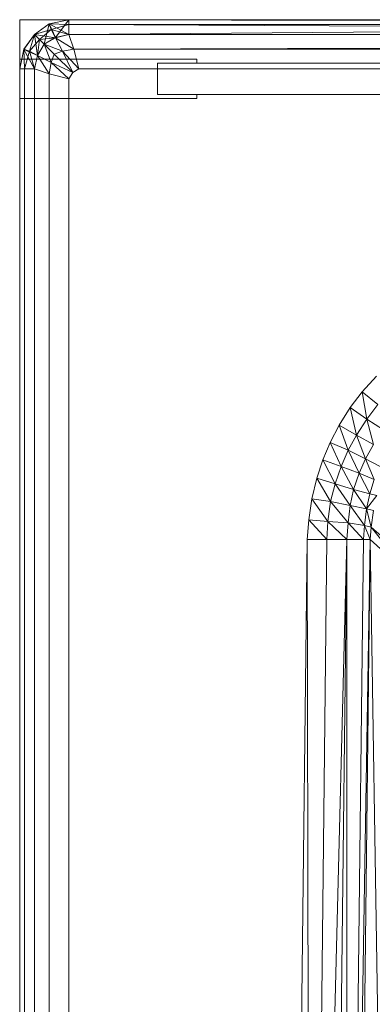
# Model space of a CAD drawing. Header units: metres. Extents: x 391.1 to 427.5, y 12.7 to 28.4.
# Tile 21 of 247: x 408.3134 to 408.3851, y 14.7806 to 14.9806. Entities that reach past the tile are written whole.
import ezdxf

# ---------------------------------------------------------------- set-up
doc = ezdxf.new("R2010")
doc.units = ezdxf.units.M
doc.layers.add('02_MOBILIARIO', color=7, linetype='Continuous', lineweight=18)
doc.layers.add('Mobiliario', color=7, linetype='Continuous', lineweight=18)

# ---------------------------------------------------------------- blocks, each defined once
blk = doc.blocks.new('Family - Plats de dutxa PS-1-153583-01_PCI_PS1')
at = {"layer": '02_MOBILIARIO', "color": 253, "true_color": 0xaaaaaa}
for p, q in [((0.01, 0.80026), (0.01, 0.00026)), ((0.81, 0.80026), (0.01, 0.80026)), ((0.01, 0.80026), (0.01, 0.00026)), ((0.81, 0.80026), (0.01, 0.80026)), ((0.01599, 0.79941), (0.02, 0.80026)), ((0.02, 0.80026), (0.01599, 0.79941)), ((0.02, 0.80026), (0.01599, 0.79941)), ((0.01599, 0.79941), (0.02, 0.80026)), ((0.01602, 0.79943), (0.02, 0.80026)), ((0.01602, 0.79943), (0.02, 0.80026)), ((0.01602, 0.79943), (0.02, 0.80026)), ((0.02, 0.80026), (0.01602, 0.79943)), ((0.02, 0.80026), (0.01602, 0.79943)), ((0.01726, 0.79662), (0.02, 0.80026)), ((0.02, 0.80026), (0.01726, 0.79662)), ((0.02, 0.80026), (0.51, 0.80026)), ((0.02, 0.79726), (0.02, 0.80026)), ((0.02, 0.80026), (0.51, 0.80026)), ((0.02, 0.80026), (0.02, 0.79726)), ((0.02, 0.79926), (0.02, 0.80026)), ((0.41, 0.79926), (0.02, 0.80026)), ((0.02, 0.79926), (0.02, 0.80026)), ((0.41, 0.80026), (0.02, 0.80026)), ((0.41, 0.79926), (0.02, 0.80026)), ((0.41, 0.80026), (0.02, 0.79726)), ((0.02, 0.79726), (0.02, 0.80026)), ((0.02, 0.79726), (0.41, 0.80026)), ((0.02, 0.80026), (0.41, 0.80026)), ((0.02, 0.80026), (0.41, 0.79926)), ((0.02, 0.80026), (0.41, 0.79926)), ((0.01602, 0.79943), (0.013, 0.79726)), ((0.013, 0.79726), (0.01602, 0.79943)), ((0.01602, 0.79943), (0.013, 0.79726)), ((0.013, 0.79726), (0.01599, 0.79941)), ((0.01599, 0.79941), (0.013, 0.79726)), ((0.013, 0.79726), (0.01599, 0.79941)), ((0.013, 0.79726), (0.01599, 0.79941)), ((0.01599, 0.79941), (0.013, 0.79726)), ((0.013, 0.79726), (0.01638, 0.7983)), ((0.01638, 0.7983), (0.013, 0.79726)), ((0.014, 0.79626), (0.01638, 0.7983)), ((0.01638, 0.7983), (0.014, 0.79626)), ((0.015, 0.79526), (0.01602, 0.79943)), ((0.01602, 0.79943), (0.015, 0.79526)), ((0.01599, 0.79941), (0.01602, 0.79943)), ((0.01602, 0.79943), (0.01599, 0.79941)), ((0.01599, 0.79941), (0.01602, 0.79943)), ((0.01599, 0.79941), (0.01638, 0.7983)), ((0.01599, 0.79941), (0.02, 0.79926)), ((0.02, 0.79926), (0.01599, 0.79941)), ((0.01638, 0.7983), (0.01599, 0.79941)), ((0.01724, 0.79661), (0.01602, 0.79943)), ((0.01602, 0.79943), (0.02, 0.79726)), ((0.01602, 0.79943), (0.01726, 0.79662)), ((0.01726, 0.79662), (0.01602, 0.79943)), ((0.01638, 0.7983), (0.02, 0.79926)), ((0.02, 0.79926), (0.01638, 0.7983)), ((0.01638, 0.7983), (0.01724, 0.79661)), ((0.01638, 0.7983), (0.02, 0.79726)), ((0.02, 0.79726), (0.01638, 0.7983)), ((0.01724, 0.79661), (0.01638, 0.7983)), ((0.02, 0.79726), (0.02, 0.79926)), ((0.41, 0.79926), (0.02, 0.79926)), ((0.41, 0.79726), (0.02, 0.79926)), ((0.02, 0.79726), (0.02, 0.79926)), ((0.41, 0.79726), (0.02, 0.79926)), ((0.41, 0.79926), (0.02, 0.79926)), ((0.013, 0.79726), (0.01083, 0.79424)), ((0.013, 0.79726), (0.01083, 0.79424)), ((0.013, 0.79726), (0.01083, 0.79424)), ((0.01083, 0.79424), (0.013, 0.79726)), ((0.01083, 0.79424), (0.013, 0.79726)), ((0.01085, 0.79427), (0.013, 0.79726)), ((0.01085, 0.79427), (0.013, 0.79726)), ((0.013, 0.79726), (0.01085, 0.79427)), ((0.01196, 0.79388), (0.013, 0.79726)), ((0.013, 0.79726), (0.01196, 0.79388)), ((0.014, 0.79626), (0.01196, 0.79388)), ((0.01196, 0.79388), (0.014, 0.79626)), ((0.015, 0.79526), (0.013, 0.79726)), ((0.013, 0.79726), (0.01724, 0.79661)), ((0.01364, 0.79302), (0.013, 0.79726)), ((0.013, 0.79726), (0.01364, 0.793)), ((0.015, 0.79526), (0.013, 0.79726)), ((0.01364, 0.793), (0.013, 0.79726)), ((0.015, 0.79526), (0.013, 0.79726)), ((0.014, 0.79626), (0.013, 0.79726)), ((0.013, 0.79726), (0.014, 0.79626)), ((0.01364, 0.79302), (0.014, 0.79626)), ((0.014, 0.79626), (0.01364, 0.79302)), ((0.014, 0.79626), (0.01724, 0.79661)), ((0.01724, 0.79661), (0.014, 0.79626)), ((0.015, 0.79526), (0.014, 0.79626)), ((0.014, 0.79626), (0.015, 0.79526)), ((0.01726, 0.79662), (0.015, 0.79526)), ((0.01724, 0.79661), (0.015, 0.79526)), ((0.01724, 0.79661), (0.015, 0.79526)), ((0.015, 0.79526), (0.01724, 0.79661)), ((0.02, 0.79726), (0.01724, 0.79661)), ((0.02, 0.79726), (0.01724, 0.79661)), ((0.01724, 0.79661), (0.02, 0.79726)), ((0.01724, 0.79661), (0.01868, 0.79388)), ((0.01724, 0.79661), (0.021, 0.79426)), ((0.021, 0.79426), (0.01724, 0.79661)), ((0.01868, 0.79388), (0.01724, 0.79661)), ((0.02, 0.79726), (0.01726, 0.79662)), ((0.51, 0.79726), (0.02, 0.79726)), ((0.021, 0.79426), (0.02, 0.79726)), ((0.02, 0.79726), (0.021, 0.79426)), ((0.02, 0.79726), (0.41, 0.79726)), ((0.02, 0.79726), (0.41, 0.79726)), ((0.41, 0.79726), (0.02, 0.79726)), ((0.8, 0.79726), (0.021, 0.79426)), ((0.021, 0.79426), (0.8, 0.79726)), ((0.01, 0.79026), (0.01085, 0.79427)), ((0.01, 0.79026), (0.01085, 0.79427)), ((0.01085, 0.79427), (0.01, 0.79026)), ((0.01, 0.79026), (0.01085, 0.79427)), ((0.01085, 0.79427), (0.01, 0.79026)), ((0.01, 0.79026), (0.01083, 0.79424)), ((0.01083, 0.79424), (0.01, 0.79026)), ((0.01083, 0.79424), (0.01, 0.79026)), ((0.01, 0.79026), (0.01083, 0.79424)), ((0.01085, 0.79427), (0.01083, 0.79424)), ((0.01083, 0.79424), (0.01085, 0.79427)), ((0.01085, 0.79427), (0.01083, 0.79424)), ((0.01083, 0.79424), (0.01364, 0.79302)), ((0.013, 0.79026), (0.01083, 0.79424)), ((0.01083, 0.79424), (0.01364, 0.793)), ((0.01083, 0.79424), (0.013, 0.79026)), ((0.01364, 0.793), (0.01083, 0.79424)), ((0.013, 0.79026), (0.01083, 0.79424)), ((0.011, 0.79026), (0.01085, 0.79427)), ((0.01196, 0.79388), (0.01085, 0.79427)), ((0.01085, 0.79427), (0.011, 0.79026)), ((0.01085, 0.79427), (0.01196, 0.79388)), ((0.015, 0.79526), (0.01364, 0.79302)), ((0.015, 0.79526), (0.01364, 0.793)), ((0.015, 0.79526), (0.01364, 0.79302)), ((0.01364, 0.79302), (0.015, 0.79526)), ((0.015, 0.79526), (0.017, 0.79326)), ((0.015, 0.79526), (0.01868, 0.79388)), ((0.01868, 0.79388), (0.015, 0.79526)), ((0.01637, 0.79158), (0.015, 0.79526)), ((0.017, 0.79326), (0.015, 0.79526)), ((0.015, 0.79526), (0.01637, 0.79158)), ((0.01868, 0.79388), (0.021, 0.79426)), ((0.021, 0.79426), (0.01868, 0.79388)), ((0.022, 0.79026), (0.021, 0.79426)), ((0.022, 0.79026), (0.021, 0.79426)), ((0.021, 0.79426), (0.41, 0.79426)), ((0.41, 0.79426), (0.021, 0.79426)), ((0.01, 0.78426), (0.01, 0.79226)), ((0.01, 0.79226), (0.046, 0.79226)), ((0.011, 0.79026), (0.01196, 0.79388)), ((0.01196, 0.79388), (0.011, 0.79026)), ((0.01196, 0.79388), (0.01364, 0.79302)), ((0.013, 0.79026), (0.01196, 0.79388)), ((0.01364, 0.79302), (0.01196, 0.79388)), ((0.01196, 0.79388), (0.013, 0.79026)), ((0.01364, 0.79302), (0.013, 0.79026)), ((0.01364, 0.79302), (0.013, 0.79026)), ((0.013, 0.79026), (0.01364, 0.79302)), ((0.01364, 0.793), (0.013, 0.79026)), ((0.016, 0.78926), (0.01364, 0.79302)), ((0.01637, 0.79158), (0.01364, 0.79302)), ((0.01364, 0.79302), (0.016, 0.78926)), ((0.01364, 0.79302), (0.01637, 0.79158)), ((0.01637, 0.79158), (0.017, 0.79326)), ((0.017, 0.79326), (0.01637, 0.79158)), ((0.017, 0.79326), (0.01868, 0.79388)), ((0.01868, 0.79388), (0.017, 0.79326)), ((0.02077, 0.78954), (0.017, 0.79326)), ((0.017, 0.79326), (0.02077, 0.78954)), ((0.01868, 0.79388), (0.02077, 0.78954)), ((0.01868, 0.79388), (0.022, 0.79026)), ((0.022, 0.79026), (0.01868, 0.79388)), ((0.02077, 0.78954), (0.01868, 0.79388)), ((0.046, 0.79226), (0.046, 0.79146)), ((0.01, 0.30026), (0.01, 0.79026)), ((0.01, 0.79026), (0.01, 0.30026)), ((0.01, 0.79026), (0.013, 0.79026)), ((0.01, 0.30026), (0.01, 0.79026)), ((0.01, 0.79026), (0.013, 0.79026)), ((0.01, 0.79026), (0.011, 0.79026)), ((0.013, 0.79026), (0.01, 0.79026)), ((0.01, 0.79026), (0.01, 0.40026)), ((0.01, 0.40026), (0.01, 0.79026)), ((0.01, 0.79026), (0.01, 0.40026)), ((0.01, 0.40026), (0.01, 0.79026)), ((0.01, 0.79026), (0.011, 0.79026)), ((0.011, 0.79026), (0.013, 0.79026)), ((0.011, 0.79026), (0.011, 0.40026)), ((0.011, 0.40026), (0.011, 0.79026)), ((0.011, 0.79026), (0.013, 0.79026)), ((0.013, 0.79026), (0.013, 0.01026)), ((0.013, 0.79026), (0.016, 0.78926)), ((0.013, 0.40026), (0.013, 0.79026)), ((0.013, 0.79026), (0.013, 0.40026)), ((0.013, 0.40026), (0.013, 0.79026)), ((0.016, 0.78926), (0.013, 0.79026)), ((0.016, 0.78926), (0.01637, 0.79158)), ((0.01637, 0.79158), (0.016, 0.78926)), ((0.02, 0.78826), (0.01637, 0.79158)), ((0.02077, 0.78954), (0.01637, 0.79158)), ((0.01637, 0.79158), (0.02, 0.78826)), ((0.01637, 0.79158), (0.02077, 0.78954)), ((0.02077, 0.78954), (0.022, 0.79026)), ((0.02077, 0.78954), (0.022, 0.79026)), ((0.022, 0.79026), (0.41, 0.79026)), ((0.41, 0.79026), (0.022, 0.79026)), ((0.046, 0.79146), (0.038, 0.79146)), ((0.038, 0.79146), (0.038, 0.78506)), ((0.038, 0.78506), (0.038, 0.79146)), ((0.038, 0.79146), (0.79, 0.79146)), ((0.016, 0.78926), (0.02, 0.78826)), ((0.016, 0.40026), (0.016, 0.78926)), ((0.016, 0.40026), (0.016, 0.78926)), ((0.02, 0.78826), (0.016, 0.78926)), ((0.02, 0.78826), (0.02077, 0.78954)), ((0.02, 0.78826), (0.02077, 0.78954)), ((0.02, 0.40026), (0.02, 0.78826)), ((0.02, 0.40026), (0.02, 0.78826)), ((0.046, 0.78426), (0.01, 0.78426)), ((0.038, 0.78506), (0.046, 0.78506)), ((0.79, 0.78506), (0.038, 0.78506)), ((0.046, 0.78506), (0.046, 0.78426)), ((0.07957, 0.72467), (0.08246, 0.72785)), ((0.07957, 0.72467), (0.08246, 0.72785)), ((0.07714, 0.7215), (0.07957, 0.72467)), ((0.07714, 0.7215), (0.07957, 0.72467)), ((0.08272, 0.72211), (0.07957, 0.72467)), ((0.07957, 0.72467), (0.08272, 0.72211)), ((0.07957, 0.72467), (0.08049, 0.71914)), ((0.08049, 0.71914), (0.07957, 0.72467)), ((0.08049, 0.71914), (0.08272, 0.72211)), ((0.08272, 0.72211), (0.08049, 0.71914)), ((0.07492, 0.7179), (0.07714, 0.7215)), ((0.07492, 0.7179), (0.07714, 0.7215)), ((0.07714, 0.7215), (0.08049, 0.71914)), ((0.07714, 0.7215), (0.07838, 0.71587)), ((0.07838, 0.71587), (0.07714, 0.7215)), ((0.08049, 0.71914), (0.07714, 0.7215)), ((0.08049, 0.71914), (0.07838, 0.71587)), ((0.07838, 0.71587), (0.08049, 0.71914)), ((0.08387, 0.71695), (0.08049, 0.71914)), ((0.08049, 0.71914), (0.08387, 0.71695)), ((0.08049, 0.71914), (0.08188, 0.71396)), ((0.08188, 0.71396), (0.08049, 0.71914)), ((0.07309, 0.71436), (0.07492, 0.7179)), ((0.07309, 0.71436), (0.07492, 0.7179)), ((0.07492, 0.7179), (0.07838, 0.71587)), ((0.07492, 0.7179), (0.07673, 0.71284)), ((0.07673, 0.71284), (0.07492, 0.7179)), ((0.07838, 0.71587), (0.07492, 0.7179)), ((0.07157, 0.71085), (0.07309, 0.71436)), ((0.07157, 0.71085), (0.07309, 0.71436)), ((0.07673, 0.71284), (0.07309, 0.71436)), ((0.07309, 0.71436), (0.07673, 0.71284)), ((0.07309, 0.71436), (0.0753, 0.70951)), ((0.0753, 0.70951), (0.07309, 0.71436)), ((0.07838, 0.71587), (0.07673, 0.71284)), ((0.07673, 0.71284), (0.07838, 0.71587)), ((0.08188, 0.71396), (0.07838, 0.71587)), ((0.07838, 0.71587), (0.08188, 0.71396)), ((0.07838, 0.71587), (0.08024, 0.71107)), ((0.08024, 0.71107), (0.07838, 0.71587)), ((0.0753, 0.70951), (0.07673, 0.71284)), ((0.07673, 0.71284), (0.0753, 0.70951)), ((0.08024, 0.71107), (0.07673, 0.71284)), ((0.07673, 0.71284), (0.08024, 0.71107)), ((0.07673, 0.71284), (0.07897, 0.70812)), ((0.07897, 0.70812), (0.07673, 0.71284)), ((0.08024, 0.71107), (0.08188, 0.71396)), ((0.08188, 0.71396), (0.08024, 0.71107)), ((0.07034, 0.70716), (0.07157, 0.71085)), ((0.07034, 0.70716), (0.07157, 0.71085)), ((0.07157, 0.71085), (0.0753, 0.70951)), ((0.07157, 0.71085), (0.07408, 0.70598)), ((0.07408, 0.70598), (0.07157, 0.71085)), ((0.0753, 0.70951), (0.07157, 0.71085)), ((0.07897, 0.70812), (0.08024, 0.71107)), ((0.08024, 0.71107), (0.07897, 0.70812)), ((0.08024, 0.71107), (0.0832, 0.70953)), ((0.08024, 0.71107), (0.08203, 0.70683)), ((0.08203, 0.70683), (0.08024, 0.71107)), ((0.0832, 0.70953), (0.08024, 0.71107)), ((0.07408, 0.70598), (0.0753, 0.70951)), ((0.0753, 0.70951), (0.07408, 0.70598)), ((0.0753, 0.70951), (0.07897, 0.70812)), ((0.0753, 0.70951), (0.07781, 0.70481)), ((0.07781, 0.70481), (0.0753, 0.70951)), ((0.07897, 0.70812), (0.0753, 0.70951)), ((0.07781, 0.70481), (0.07897, 0.70812)), ((0.07897, 0.70812), (0.07781, 0.70481)), ((0.07897, 0.70812), (0.08203, 0.70683)), ((0.07897, 0.70812), (0.08112, 0.70397)), ((0.08112, 0.70397), (0.07897, 0.70812)), ((0.08203, 0.70683), (0.07897, 0.70812)), ((0.06932, 0.70291), (0.07034, 0.70716)), ((0.06932, 0.70291), (0.07034, 0.70716)), ((0.07034, 0.70716), (0.07408, 0.70598)), ((0.07034, 0.70716), (0.07315, 0.70237)), ((0.07315, 0.70237), (0.07034, 0.70716)), ((0.07408, 0.70598), (0.07034, 0.70716)), ((0.08203, 0.70683), (0.08112, 0.70397)), ((0.08112, 0.70397), (0.08203, 0.70683)), ((0.07408, 0.70598), (0.07315, 0.70237)), ((0.07315, 0.70237), (0.07408, 0.70598)), ((0.07781, 0.70481), (0.07408, 0.70598)), ((0.07408, 0.70598), (0.07781, 0.70481)), ((0.07408, 0.70598), (0.07713, 0.70156)), ((0.07713, 0.70156), (0.07408, 0.70598)), ((0.07713, 0.70156), (0.07781, 0.70481)), ((0.07781, 0.70481), (0.07713, 0.70156)), ((0.07781, 0.70481), (0.08112, 0.70397)), ((0.07781, 0.70481), (0.08047, 0.70088)), ((0.08047, 0.70088), (0.07781, 0.70481)), ((0.08112, 0.70397), (0.07781, 0.70481)), ((0.0687, 0.69867), (0.06932, 0.70291)), ((0.0687, 0.69867), (0.06932, 0.70291)), ((0.06932, 0.70291), (0.07315, 0.70237)), ((0.06932, 0.70291), (0.0726, 0.69833)), ((0.0726, 0.69833), (0.06932, 0.70291)), ((0.07315, 0.70237), (0.06932, 0.70291)), ((0.0726, 0.69833), (0.07315, 0.70237)), ((0.07315, 0.70237), (0.0726, 0.69833)), ((0.07315, 0.70237), (0.07713, 0.70156)), ((0.07315, 0.70237), (0.0767, 0.69806)), ((0.0767, 0.69806), (0.07315, 0.70237)), ((0.07713, 0.70156), (0.07315, 0.70237)), ((0.08112, 0.70397), (0.08047, 0.70088)), ((0.08047, 0.70088), (0.08112, 0.70397)), ((0.08251, 0.70363), (0.08047, 0.70088)), ((0.08047, 0.70088), (0.08251, 0.70363)), ((0.08251, 0.70363), (0.08112, 0.70397)), ((0.08251, 0.70363), (0.08112, 0.70397)), ((0.07713, 0.70156), (0.0767, 0.69806)), ((0.0767, 0.69806), (0.07713, 0.70156)), ((0.07713, 0.70156), (0.08047, 0.70088)), ((0.07713, 0.70156), (0.08002, 0.69751)), ((0.08002, 0.69751), (0.07713, 0.70156)), ((0.08047, 0.70088), (0.07713, 0.70156)), ((0.08002, 0.69751), (0.08047, 0.70088)), ((0.08047, 0.70088), (0.08002, 0.69751)), ((0.08047, 0.70088), (0.08186, 0.70054)), ((0.08047, 0.70088), (0.08138, 0.69717)), ((0.08138, 0.69717), (0.08047, 0.70088)), ((0.08047, 0.70088), (0.08186, 0.70054)), ((0.08186, 0.70054), (0.08138, 0.69717)), ((0.08138, 0.69717), (0.08186, 0.70054)), ((0.06837, 0.6947), (0.0687, 0.69867)), ((0.06837, 0.6947), (0.0687, 0.69867)), ((0.0726, 0.69833), (0.0687, 0.69867)), ((0.0687, 0.69867), (0.0726, 0.69833)), ((0.0687, 0.69867), (0.07241, 0.6947)), ((0.07241, 0.6947), (0.0687, 0.69867)), ((0.0726, 0.69833), (0.07241, 0.6947)), ((0.07241, 0.6947), (0.0726, 0.69833)), ((0.0767, 0.69806), (0.0726, 0.69833)), ((0.0726, 0.69833), (0.0767, 0.69806)), ((0.0726, 0.69833), (0.07646, 0.6947)), ((0.07646, 0.6947), (0.0726, 0.69833)), ((0.07646, 0.6947), (0.0767, 0.69806)), ((0.0767, 0.69806), (0.07646, 0.6947)), ((0.08002, 0.69751), (0.0767, 0.69806)), ((0.0767, 0.69806), (0.08002, 0.69751)), ((0.0767, 0.69806), (0.07983, 0.6947)), ((0.07983, 0.6947), (0.0767, 0.69806)), ((0.08002, 0.69751), (0.07983, 0.6947)), ((0.07983, 0.6947), (0.08002, 0.69751)), ((0.08138, 0.69717), (0.08002, 0.69751)), ((0.08002, 0.69751), (0.08138, 0.69717)), ((0.08002, 0.69751), (0.08118, 0.6947)), ((0.08118, 0.6947), (0.08002, 0.69751)), ((0.08138, 0.69717), (0.08118, 0.6947)), ((0.08118, 0.6947), (0.08138, 0.69717)), ((0.08138, 0.69717), (0.0895, 0.69013)), ((0.08138, 0.69717), (0.08927, 0.68728)), ((0.08927, 0.68728), (0.08138, 0.69717)), ((0.0895, 0.69013), (0.08138, 0.69717)), ((0.065, 0.40026), (0.06837, 0.6947)), ((0.065, 0.40026), (0.06837, 0.6947)), ((0.06837, 0.6947), (0.07241, 0.6947)), ((0.06837, 0.6947), (0.06904, 0.40026)), ((0.06904, 0.40026), (0.06837, 0.6947)), ((0.07241, 0.6947), (0.06837, 0.6947)), ((0.07241, 0.6947), (0.06904, 0.40026)), ((0.06904, 0.40026), (0.07646, 0.6947)), ((0.07646, 0.6947), (0.06904, 0.40026)), ((0.06904, 0.40026), (0.07241, 0.6947)), ((0.07646, 0.6947), (0.07241, 0.6947)), ((0.07646, 0.6947), (0.07241, 0.6947)), ((0.07646, 0.6947), (0.07309, 0.40026)), ((0.07309, 0.40026), (0.07646, 0.6947)), ((0.07646, 0.6947), (0.07983, 0.6947)), ((0.07646, 0.6947), (0.07646, 0.40026)), ((0.07983, 0.6947), (0.07646, 0.40026)), ((0.07646, 0.40026), (0.07646, 0.6947)), ((0.07646, 0.40026), (0.08118, 0.6947)), ((0.08118, 0.6947), (0.07646, 0.40026)), ((0.07646, 0.40026), (0.07983, 0.6947)), ((0.07983, 0.6947), (0.07646, 0.6947)), ((0.08118, 0.6947), (0.07781, 0.40026)), ((0.07781, 0.40026), (0.08118, 0.6947)), ((0.08118, 0.6947), (0.07983, 0.6947)), ((0.08118, 0.6947), (0.07983, 0.6947)), ((0.08927, 0.68728), (0.08118, 0.6947)), ((0.08118, 0.6947), (0.08927, 0.68728)), ((0.08118, 0.6947), (0.0859, 0.40026)), ((0.0859, 0.40026), (0.08118, 0.6947))]:
    blk.add_line(p, q, dxfattribs=at)
at = {"layer": 'Mobiliario', "color": 253, "true_color": 0xaaaaaa}
for p, q in [((0.046, 0.79226), (0.01, 0.79226)), ((0.01, 0.79226), (0.01, 0.78426)), ((0.046, 0.79146), (0.046, 0.79226)), ((0.038, 0.78506), (0.038, 0.79146)), ((0.038, 0.79146), (0.046, 0.79146)), ((0.038, 0.79146), (0.038, 0.78506)), ((0.79, 0.79146), (0.038, 0.79146)), ((0.01, 0.78426), (0.046, 0.78426)), ((0.046, 0.78506), (0.038, 0.78506)), ((0.038, 0.78506), (0.79, 0.78506)), ((0.046, 0.78426), (0.046, 0.78506))]:
    blk.add_line(p, q, dxfattribs=at)
blk = doc.blocks.new('LONDR55-XX_ZZ-ARQ-CAA-M3D-Londres55_ifc-1-01_PCI_PS1')
at = {"layer": '02_MOBILIARIO', "color": 253, "lineweight": 18, "true_color": 0xaaaaaa}
blk.add_blockref('Family - Plats de dutxa PS-1-153583-01_PCI_PS1', (408.30344, 14.18035), dxfattribs=at)

msp = doc.modelspace()

# ---------------------------------------------------------------- block references
at = {"lineweight": 5}
msp.add_blockref('LONDR55-XX_ZZ-ARQ-CAA-M3D-Londres55_ifc-1-01_PCI_PS1', (0, 0), dxfattribs=at)

doc.saveas('drawing.dxf')
